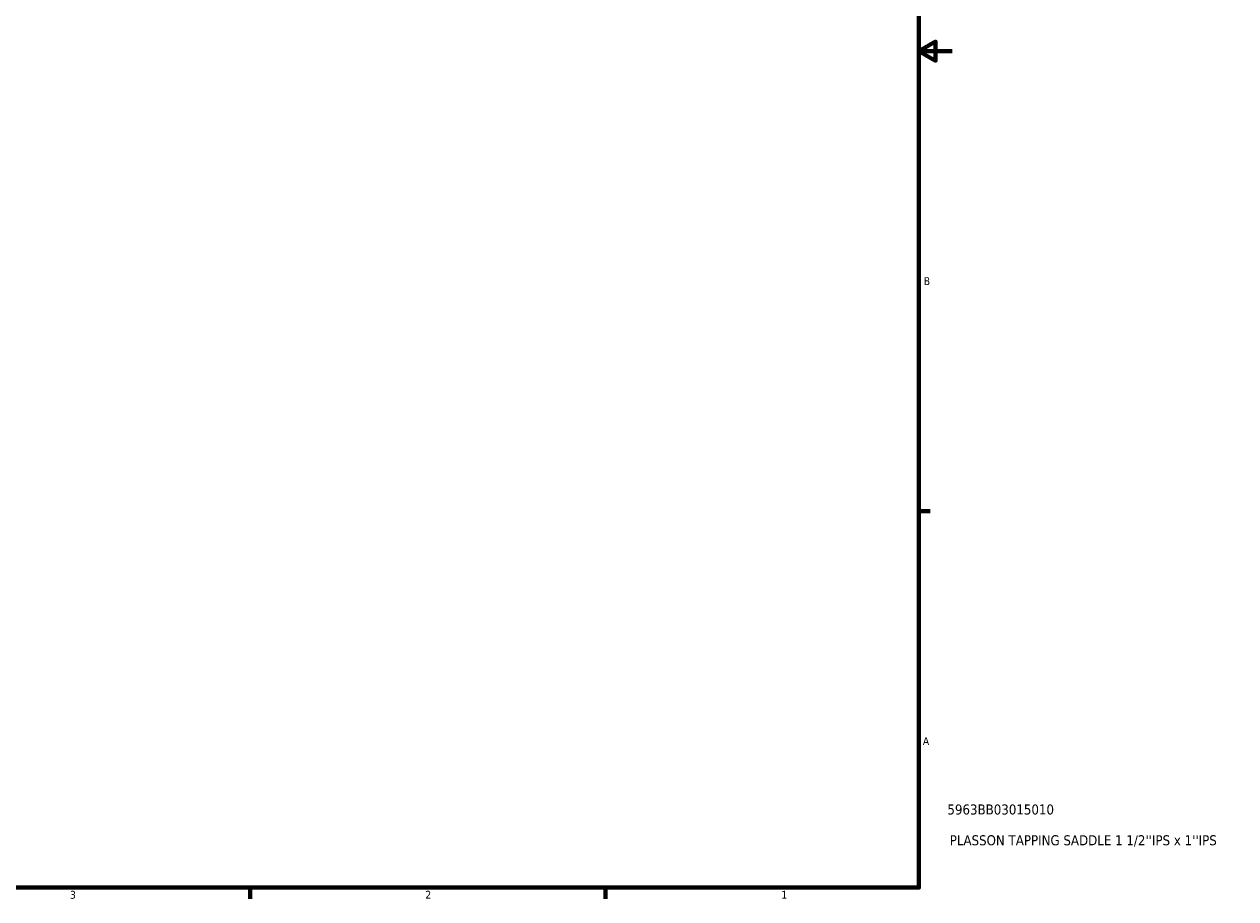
# Model space of a CAD drawing. Header units: inches. Extents: x 0.1 to 45.5, y 0.1 to 44.9.
# Tile 4 of 6: x 22.8 to 37.3, y 0.9 to 11.3. Entities that reach past the tile are written whole.
import ezdxf

# ---------------------------------------------------------------- set-up
doc = ezdxf.new("R2010")
doc.units = ezdxf.units.IN
doc.header["$MEASUREMENT"] = 0
doc.layers.add('Border (ANSI)', color=7, linetype='Continuous', lineweight=70)
doc.layers.add('Title (ANSI)', color=7, linetype='Continuous', lineweight=50)
doc.styles.add('Note Text (ANSI)', font='tahoma.ttf')
doc.styles.add('Text Style29', font='tahoma.ttf')

# ---------------------------------------------------------------- blocks, each defined once
blk = doc.blocks.new('Borders Default Border')
at = {"layer": 'Border (ANSI)'}
for p, q in [((33.5, 5.5), (33.634, 5.5)), ((25.5, 1), (25.5, 0.866)), ((29.75, 1), (29.75, 0.866))]:
    blk.add_line(p, q, dxfattribs=at)
at = {"layer": 'Border (ANSI)', "flags": 128}
for points in [[(0.5, 1), (0.5, 21), (33.5, 21), (33.5, 1), (0.5, 1)], [(33.9, 11), (33.5, 11), (33.7, 11.115), (33.7, 10.885), (33.5, 11)]]:
    blk.add_lwpolyline(points, dxfattribs=at)
at = {"layer": 'Border (ANSI)', "color": 5, "true_color": 0x0000ff, "char_height": 0.0945, "attachment_point": 7, "style": 'Note Text (ANSI)'}
for s, insert in [('B', (33.558, 8.203)), ('A', (33.547, 2.703)), ('3', (23.346, 0.864)), ('2', (27.596, 0.866)), ('1', (31.854, 0.866))]:
    blk.add_mtext(s, dxfattribs=dict(at, insert=insert))
blk = doc.blocks.new('Title Blocks ANSI - Large')
at = {"layer": 'Title (ANSI)', "color": 5, "true_color": 0x0000ff, "style": 'Text Style29'}
for tag, p in [('PART_NUMBER_001', (0.341, 0.873)), ('DESCRIPTION_001', (0.369, 0.505))]:
    blk.add_attdef(tag, p, '', height=0.12, dxfattribs=at)

msp = doc.modelspace()

# ---------------------------------------------------------------- block references
msp.add_blockref('Borders Default Border', (0, 0))
msp.add_blockref('Title Blocks ANSI - Large', (33.5, 1)).add_auto_attribs({'PART_NUMBER_001': '5963BB03015010', 'DESCRIPTION_001': "PLASSON TAPPING SADDLE 1 1/2''IPS x 1''IPS"})

doc.saveas('drawing.dxf')
